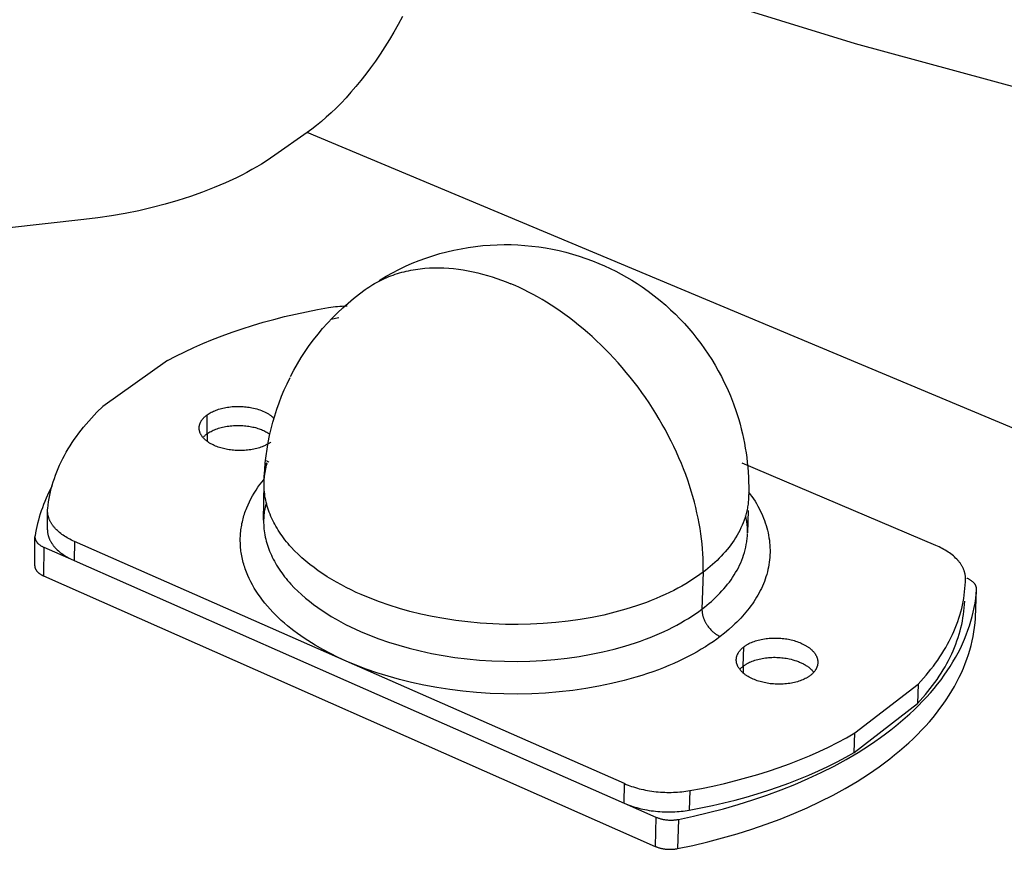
# Model space of a CAD drawing. Header units: millimetres. Extents: x -2637 to -1637, y 678 to 1678.
# Tile 3 of 256: x -2344 to -2311, y 960 to 987. Entities that reach past the tile are written whole.
import ezdxf

# ---------------------------------------------------------------- set-up
doc = ezdxf.new("R2010")
doc.units = ezdxf.units.MM
doc.layers.add('Make2D$B.SHOW mini', color=7, linetype='Continuous', true_color=0x000000)

msp = doc.modelspace()

# ---------------------------------------------------------------- linework, layer by layer
at = {"layer": 'Make2D$B.SHOW mini', "color": 18, "lineweight": -3, "true_color": 0x000000}
for points in [[(-2300.742, 981.894), (-2316.22, 986.104), (-2331.128, 990.71), (-2338.373, 993.156), (-2345.482, 995.695), (-2352.455, 998.326), (-2359.295, 1001.045)], [(-2331.154, 987.007), (-2331.294, 986.748), (-2331.438, 986.495), (-2331.586, 986.247), (-2331.737, 986.004), (-2331.89, 985.769), (-2332.046, 985.54), (-2332.205, 985.318), (-2332.364, 985.103), (-2332.526, 984.897), (-2332.688, 984.698), (-2332.851, 984.508), (-2333.014, 984.325), (-2333.178, 984.152), (-2333.341, 983.987), (-2333.503, 983.831), (-2333.665, 983.684), (-2333.826, 983.545), (-2333.985, 983.415), (-2334.142, 983.294), (-2334.298, 983.181)], [(-2334.298, 983.181), (-2335.362, 982.434)], [(-2295.42, 966.897), (-2334.298, 983.181)], [(-2335.362, 982.434), (-2335.504, 982.336), (-2335.651, 982.239), (-2335.803, 982.144), (-2335.959, 982.05), (-2336.119, 981.958), (-2336.284, 981.868), (-2336.452, 981.779), (-2336.625, 981.692), (-2336.983, 981.524), (-2337.355, 981.365), (-2337.742, 981.214), (-2338.141, 981.072), (-2338.553, 980.94), (-2338.975, 980.818), (-2339.406, 980.706), (-2339.845, 980.605), (-2340.291, 980.515), (-2340.741, 980.437), (-2341.196, 980.369), (-2341.653, 980.312)], [(-2341.653, 980.312), (-2372.852, 976.82)], [(-2331.924, 978.308), (-2331.696, 978.443), (-2331.485, 978.56), (-2331.27, 978.67), (-2331.052, 978.773), (-2330.832, 978.87), (-2330.608, 978.96), (-2330.383, 979.042), (-2330.155, 979.118), (-2329.924, 979.188), (-2329.692, 979.25), (-2329.458, 979.305), (-2329.221, 979.352), (-2328.984, 979.393), (-2328.745, 979.427), (-2328.504, 979.453), (-2328.263, 979.472), (-2328.034, 979.483), (-2327.804, 979.488), (-2327.575, 979.486), (-2327.346, 979.477), (-2327.118, 979.462), (-2326.89, 979.44), (-2326.663, 979.412), (-2326.437, 979.377), (-2326.212, 979.336), (-2325.988, 979.288), (-2325.766, 979.234), (-2325.545, 979.173), (-2325.325, 979.106), (-2325.108, 979.033), (-2324.892, 978.953), (-2324.678, 978.867), (-2324.492, 978.786), (-2324.307, 978.701), (-2324.125, 978.61), (-2323.946, 978.515), (-2323.768, 978.416), (-2323.594, 978.312), (-2323.421, 978.204), (-2323.252, 978.091), (-2323.05, 977.948), (-2322.853, 977.8), (-2322.661, 977.645), (-2322.473, 977.485), (-2322.314, 977.341), (-2322.159, 977.193), (-2322.008, 977.041), (-2321.862, 976.885), (-2321.719, 976.726), (-2321.581, 976.563), (-2321.448, 976.396), (-2321.318, 976.226), (-2321.194, 976.052), (-2321.074, 975.875), (-2320.958, 975.695), (-2320.848, 975.512), (-2320.742, 975.326), (-2320.641, 975.137), (-2320.545, 974.945), (-2320.454, 974.75), (-2320.345, 974.497), (-2320.245, 974.241), (-2320.154, 973.982), (-2320.071, 973.72), (-2320.027, 973.565), (-2319.986, 973.409), (-2319.948, 973.253), (-2319.913, 973.096), (-2319.881, 972.938), (-2319.853, 972.78), (-2319.827, 972.621), (-2319.805, 972.462), (-2319.786, 972.303), (-2319.77, 972.143), (-2319.758, 971.983), (-2319.748, 971.822), (-2319.742, 971.662), (-2319.739, 971.501), (-2319.739, 971.34), (-2319.742, 971.179)], [(-2332.382, 978.004), (-2332.322, 978.046), (-2332.26, 978.087), (-2332.198, 978.127), (-2332.135, 978.166), (-2332.071, 978.203), (-2332.007, 978.239), (-2331.941, 978.274), (-2331.875, 978.308), (-2331.808, 978.34), (-2331.74, 978.372), (-2331.671, 978.401), (-2331.602, 978.43), (-2331.532, 978.457), (-2331.462, 978.483), (-2331.391, 978.507), (-2331.319, 978.531), (-2331.246, 978.553), (-2331.173, 978.573), (-2331.1, 978.592), (-2331.026, 978.61), (-2330.951, 978.627), (-2330.876, 978.642), (-2330.8, 978.656), (-2330.724, 978.669), (-2330.648, 978.68), (-2330.571, 978.69), (-2330.416, 978.706), (-2330.26, 978.717), (-2330.103, 978.723), (-2329.945, 978.724), (-2329.787, 978.72), (-2329.627, 978.71), (-2329.467, 978.696), (-2329.308, 978.678), (-2329.148, 978.654), (-2328.988, 978.627), (-2328.828, 978.594), (-2328.669, 978.558), (-2328.511, 978.517), (-2328.353, 978.473), (-2328.196, 978.425), (-2328.04, 978.373), (-2327.885, 978.317), (-2327.732, 978.258), (-2327.58, 978.196)], [(-2321.246, 968.684), (-2321.243, 968.834), (-2321.244, 968.986), (-2321.247, 969.141), (-2321.255, 969.299), (-2321.265, 969.459), (-2321.28, 969.621), (-2321.298, 969.786), (-2321.319, 969.954), (-2321.345, 970.123), (-2321.374, 970.294), (-2321.407, 970.467), (-2321.445, 970.642), (-2321.486, 970.819), (-2321.531, 970.997), (-2321.58, 971.177), (-2321.634, 971.357), (-2321.691, 971.539), (-2321.752, 971.721), (-2321.818, 971.905), (-2321.888, 972.088), (-2321.961, 972.273), (-2322.039, 972.457), (-2322.121, 972.641), (-2322.207, 972.825), (-2322.296, 973.009), (-2322.39, 973.192), (-2322.487, 973.374), (-2322.588, 973.556), (-2322.692, 973.736), (-2322.801, 973.915), (-2322.912, 974.092), (-2323.027, 974.267), (-2323.145, 974.441), (-2323.266, 974.613), (-2323.389, 974.782), (-2323.516, 974.949), (-2323.646, 975.113), (-2323.777, 975.275), (-2323.912, 975.434), (-2324.048, 975.589), (-2324.187, 975.742), (-2324.327, 975.891), (-2324.469, 976.037), (-2324.613, 976.179), (-2324.758, 976.318), (-2324.904, 976.453), (-2325.052, 976.584), (-2325.2, 976.711), (-2325.349, 976.835), (-2325.499, 976.954), (-2325.649, 977.07), (-2325.8, 977.181), (-2325.95, 977.288), (-2326.101, 977.391), (-2326.252, 977.49), (-2326.402, 977.585), (-2326.552, 977.676), (-2326.701, 977.762), (-2326.85, 977.845), (-2326.998, 977.923), (-2327.145, 977.997), (-2327.291, 978.067), (-2327.436, 978.133), (-2327.58, 978.196)], [(-2334.844, 975.135), (-2334.732, 975.347), (-2334.614, 975.556), (-2334.49, 975.76), (-2334.361, 975.96), (-2334.225, 976.156), (-2334.084, 976.348), (-2333.937, 976.535), (-2333.785, 976.718), (-2333.627, 976.897), (-2333.464, 977.07), (-2333.296, 977.239), (-2333.123, 977.402), (-2332.945, 977.56), (-2332.762, 977.714), (-2332.574, 977.861), (-2332.382, 978.004)], [(-2338.903, 975.661), (-2338.622, 975.809), (-2338.332, 975.953), (-2338.034, 976.093), (-2337.729, 976.227), (-2337.415, 976.357), (-2337.095, 976.482), (-2336.767, 976.601), (-2336.434, 976.715), (-2336.094, 976.823), (-2335.749, 976.925), (-2335.398, 977.022), (-2335.043, 977.112), (-2334.684, 977.197), (-2334.321, 977.275), (-2333.955, 977.347), (-2333.586, 977.413)], [(-2333.586, 977.413), (-2333.514, 977.425), (-2333.441, 977.435), (-2333.366, 977.444), (-2333.291, 977.451), (-2333.214, 977.457), (-2333.137, 977.462), (-2333.059, 977.465), (-2332.98, 977.467)], [(-2333.248, 977.067), (-2333.518, 977.014)], [(-2338.903, 975.661), (-2341.03, 974.147)], [(-2335.713, 971.611), (-2335.707, 971.839), (-2335.694, 972.066), (-2335.675, 972.292), (-2335.649, 972.518), (-2335.617, 972.742), (-2335.579, 972.966), (-2335.535, 973.188), (-2335.484, 973.408), (-2335.427, 973.627), (-2335.364, 973.844), (-2335.295, 974.06), (-2335.22, 974.273), (-2335.139, 974.485), (-2335.052, 974.694), (-2334.958, 974.901), (-2334.859, 975.105)], [(-2342.848, 970.783), (-2342.835, 970.894), (-2342.819, 971.005), (-2342.801, 971.116), (-2342.779, 971.227), (-2342.755, 971.338), (-2342.728, 971.448), (-2342.697, 971.559), (-2342.664, 971.669), (-2342.628, 971.779), (-2342.589, 971.888), (-2342.547, 971.997), (-2342.502, 972.106), (-2342.454, 972.214), (-2342.404, 972.322), (-2342.35, 972.429), (-2342.294, 972.536), (-2342.235, 972.643), (-2342.173, 972.748), (-2342.108, 972.853), (-2342.041, 972.958), (-2341.971, 973.061), (-2341.898, 973.164), (-2341.822, 973.267), (-2341.744, 973.368), (-2341.664, 973.469), (-2341.58, 973.568), (-2341.495, 973.667), (-2341.406, 973.765), (-2341.316, 973.862), (-2341.223, 973.958), (-2341.03, 974.147)], [(-2337.586, 973.877), (-2337.571, 973.888), (-2337.556, 973.898), (-2337.524, 973.918), (-2337.491, 973.938), (-2337.455, 973.957), (-2337.419, 973.976), (-2337.38, 973.994), (-2337.34, 974.011), (-2337.299, 974.027), (-2337.256, 974.043), (-2337.212, 974.058), (-2337.166, 974.071), (-2337.12, 974.084), (-2337.072, 974.096), (-2337.023, 974.107), (-2336.973, 974.116), (-2336.923, 974.125), (-2336.872, 974.132), (-2336.821, 974.139), (-2336.769, 974.144), (-2336.717, 974.148), (-2336.664, 974.15), (-2336.612, 974.152), (-2336.56, 974.152), (-2336.508, 974.151), (-2336.457, 974.15), (-2336.406, 974.147), (-2336.356, 974.143), (-2336.306, 974.138), (-2336.257, 974.132), (-2336.209, 974.125), (-2336.162, 974.117), (-2336.116, 974.108), (-2336.063, 974.096), (-2336.01, 974.084), (-2335.957, 974.069), (-2335.904, 974.053), (-2335.853, 974.036), (-2335.802, 974.017), (-2335.753, 973.997), (-2335.705, 973.976), (-2335.681, 973.964), (-2335.658, 973.953), (-2335.636, 973.941), (-2335.613, 973.928), (-2335.592, 973.916), (-2335.57, 973.903), (-2335.55, 973.89), (-2335.53, 973.877), (-2335.51, 973.863), (-2335.491, 973.849), (-2335.472, 973.835), (-2335.454, 973.82), (-2335.437, 973.806), (-2335.421, 973.791), (-2335.405, 973.776), (-2335.389, 973.76)], [(-2337.854, 973.444), (-2337.853, 973.451), (-2337.853, 973.459), (-2337.853, 973.466), (-2337.852, 973.473), (-2337.851, 973.48), (-2337.851, 973.488), (-2337.85, 973.495), (-2337.849, 973.502), (-2337.847, 973.509), (-2337.846, 973.517), (-2337.845, 973.524), (-2337.843, 973.531), (-2337.841, 973.538), (-2337.839, 973.545), (-2337.835, 973.56), (-2337.831, 973.574), (-2337.826, 973.589), (-2337.82, 973.603), (-2337.814, 973.617), (-2337.807, 973.631), (-2337.799, 973.646), (-2337.792, 973.66), (-2337.783, 973.674), (-2337.774, 973.687), (-2337.765, 973.701), (-2337.755, 973.715), (-2337.745, 973.728), (-2337.734, 973.742), (-2337.723, 973.755), (-2337.711, 973.768), (-2337.699, 973.781), (-2337.686, 973.793), (-2337.673, 973.806), (-2337.659, 973.818), (-2337.645, 973.83), (-2337.631, 973.842), (-2337.616, 973.854), (-2337.601, 973.866), (-2337.586, 973.877)], [(-2337.593, 973.249), (-2337.586, 973.877)], [(-2335.493, 972.972), (-2335.507, 972.962), (-2335.522, 972.951), (-2335.538, 972.941), (-2335.554, 972.931), (-2335.587, 972.911), (-2335.622, 972.892), (-2335.659, 972.873), (-2335.697, 972.855), (-2335.737, 972.838), (-2335.778, 972.821), (-2335.821, 972.805), (-2335.865, 972.791), (-2335.911, 972.777), (-2335.958, 972.764), (-2336.005, 972.752), (-2336.054, 972.741), (-2336.104, 972.731), (-2336.154, 972.723), (-2336.205, 972.715), (-2336.257, 972.709), (-2336.309, 972.704), (-2336.361, 972.7), (-2336.413, 972.697), (-2336.466, 972.695), (-2336.518, 972.695), (-2336.57, 972.696), (-2336.621, 972.697), (-2336.672, 972.7), (-2336.723, 972.704), (-2336.772, 972.709), (-2336.821, 972.715), (-2336.869, 972.722), (-2336.917, 972.73), (-2336.963, 972.739), (-2337.008, 972.748), (-2337.053, 972.759), (-2337.099, 972.771), (-2337.143, 972.784), (-2337.188, 972.797), (-2337.231, 972.812), (-2337.274, 972.828), (-2337.316, 972.845), (-2337.358, 972.863), (-2337.398, 972.882), (-2337.437, 972.902), (-2337.475, 972.923), (-2337.511, 972.944), (-2337.529, 972.956), (-2337.546, 972.967), (-2337.563, 972.979), (-2337.579, 972.99), (-2337.595, 973.002), (-2337.611, 973.014), (-2337.626, 973.027), (-2337.64, 973.039), (-2337.655, 973.052), (-2337.669, 973.064), (-2337.682, 973.077), (-2337.695, 973.09), (-2337.707, 973.103), (-2337.719, 973.116), (-2337.73, 973.13), (-2337.741, 973.143), (-2337.752, 973.157), (-2337.761, 973.17), (-2337.771, 973.184), (-2337.78, 973.197), (-2337.788, 973.211), (-2337.796, 973.225), (-2337.803, 973.239), (-2337.81, 973.253), (-2337.816, 973.266), (-2337.822, 973.28), (-2337.827, 973.294), (-2337.832, 973.308), (-2337.836, 973.322), (-2337.84, 973.336), (-2337.844, 973.349), (-2337.846, 973.363), (-2337.849, 973.377), (-2337.851, 973.39), (-2337.852, 973.404), (-2337.853, 973.417), (-2337.853, 973.431), (-2337.854, 973.444)], [(-2337.593, 973.249), (-2337.579, 973.26), (-2337.563, 973.27), (-2337.532, 973.29), (-2337.498, 973.31), (-2337.463, 973.329), (-2337.427, 973.348), (-2337.388, 973.366), (-2337.348, 973.383), (-2337.307, 973.4), (-2337.264, 973.415), (-2337.22, 973.43), (-2337.174, 973.444), (-2337.128, 973.457), (-2337.08, 973.468), (-2337.031, 973.479), (-2336.982, 973.489), (-2336.931, 973.497), (-2336.88, 973.505), (-2336.829, 973.511), (-2336.777, 973.516), (-2336.725, 973.52), (-2336.673, 973.523), (-2336.621, 973.524), (-2336.569, 973.525), (-2336.517, 973.524), (-2336.465, 973.522), (-2336.415, 973.519), (-2336.364, 973.515), (-2336.315, 973.51), (-2336.266, 973.504), (-2336.218, 973.497), (-2336.171, 973.489), (-2336.125, 973.48), (-2336.084, 973.472), (-2336.042, 973.462), (-2336.001, 973.451), (-2335.961, 973.44), (-2335.92, 973.428), (-2335.88, 973.415), (-2335.841, 973.401), (-2335.802, 973.386), (-2335.764, 973.37), (-2335.726, 973.354), (-2335.69, 973.336), (-2335.654, 973.318), (-2335.62, 973.299), (-2335.586, 973.279), (-2335.554, 973.259), (-2335.524, 973.238)], [(-2337.713, 973.146), (-2337.7, 973.16), (-2337.686, 973.173), (-2337.672, 973.186), (-2337.657, 973.199), (-2337.642, 973.212), (-2337.626, 973.225), (-2337.61, 973.237), (-2337.593, 973.249)], [(-2337.593, 973.249), (-2337.596, 973.003)], [(-2335.64, 972.363), (-2335.618, 972.35), (-2335.595, 972.336), (-2335.574, 972.322), (-2335.553, 972.308)], [(-2335.705, 971.785), (-2335.699, 971.847), (-2335.691, 971.908), (-2335.682, 971.969), (-2335.672, 972.03), (-2335.66, 972.091), (-2335.646, 972.151), (-2335.631, 972.212), (-2335.615, 972.271)], [(-2335.608, 972.275), (-2335.643, 972.256), (-2335.68, 972.238)], [(-2335.655, 972.28), (-2335.636, 972.267)], [(-2313.57, 969.566), (-2319.953, 972.279)], [(-2333.004, 965.753), (-2333.268, 965.873), (-2333.528, 966.001), (-2333.782, 966.137), (-2334.03, 966.279), (-2334.152, 966.353), (-2334.271, 966.429), (-2334.389, 966.506), (-2334.504, 966.586), (-2334.618, 966.667), (-2334.729, 966.749), (-2334.837, 966.833), (-2334.943, 966.919), (-2335.046, 967.007), (-2335.147, 967.096), (-2335.244, 967.186), (-2335.339, 967.278), (-2335.43, 967.371), (-2335.518, 967.466), (-2335.603, 967.562), (-2335.685, 967.659), (-2335.763, 967.758), (-2335.837, 967.857), (-2335.908, 967.958), (-2335.975, 968.059), (-2336.038, 968.162), (-2336.098, 968.265), (-2336.153, 968.369), (-2336.205, 968.474), (-2336.252, 968.58), (-2336.274, 968.633), (-2336.296, 968.686), (-2336.316, 968.739), (-2336.335, 968.792), (-2336.353, 968.846), (-2336.37, 968.899), (-2336.386, 968.953), (-2336.401, 969.007), (-2336.415, 969.06), (-2336.427, 969.114), (-2336.439, 969.168), (-2336.45, 969.222), (-2336.459, 969.276), (-2336.468, 969.33), (-2336.476, 969.384), (-2336.482, 969.437), (-2336.487, 969.491), (-2336.492, 969.545), (-2336.495, 969.599), (-2336.497, 969.653), (-2336.498, 969.707), (-2336.498, 969.76), (-2336.498, 969.814), (-2336.496, 969.867), (-2336.493, 969.921), (-2336.488, 969.974), (-2336.483, 970.027), (-2336.477, 970.08), (-2336.47, 970.133), (-2336.462, 970.186), (-2336.453, 970.239), (-2336.443, 970.291), (-2336.431, 970.344), (-2336.419, 970.396), (-2336.406, 970.448), (-2336.392, 970.5), (-2336.377, 970.551), (-2336.361, 970.603), (-2336.344, 970.654), (-2336.326, 970.705), (-2336.307, 970.755), (-2336.287, 970.806), (-2336.244, 970.906), (-2336.198, 971.005), (-2336.149, 971.103), (-2336.096, 971.2), (-2336.039, 971.296), (-2335.98, 971.391), (-2335.917, 971.484), (-2335.851, 971.576), (-2335.782, 971.666), (-2335.71, 971.756)], [(-2342.703, 971.533), (-2342.756, 971.43), (-2342.806, 971.327), (-2342.854, 971.224), (-2342.9, 971.122), (-2342.943, 971.018), (-2342.984, 970.915), (-2343.022, 970.812), (-2343.058, 970.709), (-2343.092, 970.605), (-2343.124, 970.502), (-2343.153, 970.399), (-2343.18, 970.296), (-2343.204, 970.193), (-2343.227, 970.09), (-2343.247, 969.987), (-2343.265, 969.884)], [(-2335.731, 970.405), (-2335.713, 971.611)], [(-2321.246, 968.684), (-2321.352, 968.606), (-2321.462, 968.528), (-2321.577, 968.452), (-2321.695, 968.376), (-2321.818, 968.301), (-2321.946, 968.228), (-2322.077, 968.155), (-2322.213, 968.084), (-2322.352, 968.014), (-2322.496, 967.946), (-2322.644, 967.879), (-2322.796, 967.814), (-2322.952, 967.75), (-2323.112, 967.689), (-2323.276, 967.629), (-2323.443, 967.572), (-2323.789, 967.463), (-2324.148, 967.363), (-2324.519, 967.274), (-2324.901, 967.194), (-2325.293, 967.126), (-2325.694, 967.069), (-2326.101, 967.024), (-2326.513, 966.99), (-2326.928, 966.969), (-2327.345, 966.96), (-2327.762, 966.964), (-2328.178, 966.979), (-2328.589, 967.006), (-2328.996, 967.045), (-2329.396, 967.095), (-2329.789, 967.155), (-2330.172, 967.226), (-2330.544, 967.306), (-2330.905, 967.394), (-2331.254, 967.491), (-2331.59, 967.596), (-2331.912, 967.707), (-2332.219, 967.824), (-2332.512, 967.946), (-2332.679, 968.021), (-2332.844, 968.099), (-2333.007, 968.181), (-2333.168, 968.265), (-2333.326, 968.353), (-2333.482, 968.443), (-2333.634, 968.537), (-2333.783, 968.634), (-2333.928, 968.734), (-2334.069, 968.836), (-2334.206, 968.942), (-2334.339, 969.05), (-2334.467, 969.162), (-2334.589, 969.275), (-2334.707, 969.391), (-2334.819, 969.51), (-2334.873, 969.57), (-2334.925, 969.631), (-2334.976, 969.692), (-2335.026, 969.754), (-2335.073, 969.816), (-2335.12, 969.879), (-2335.164, 969.942), (-2335.207, 970.005), (-2335.249, 970.069), (-2335.288, 970.134), (-2335.327, 970.198), (-2335.363, 970.264), (-2335.398, 970.329), (-2335.43, 970.395), (-2335.462, 970.461), (-2335.491, 970.527), (-2335.519, 970.594), (-2335.544, 970.66), (-2335.568, 970.727), (-2335.591, 970.794), (-2335.611, 970.862), (-2335.629, 970.929), (-2335.646, 970.997), (-2335.661, 971.064), (-2335.674, 971.132), (-2335.685, 971.2), (-2335.694, 971.267), (-2335.702, 971.335), (-2335.708, 971.403), (-2335.711, 971.47), (-2335.713, 971.538), (-2335.713, 971.605)], [(-2335.72, 971.123), (-2335.681, 971.171)], [(-2319.742, 971.192), (-2319.743, 971.148), (-2319.746, 971.103), (-2319.749, 971.058), (-2319.753, 971.014), (-2319.758, 970.969), (-2319.763, 970.925), (-2319.769, 970.88), (-2319.777, 970.836), (-2319.785, 970.792), (-2319.793, 970.748), (-2319.813, 970.66), (-2319.836, 970.573), (-2319.862, 970.487), (-2319.89, 970.401), (-2319.922, 970.316), (-2319.957, 970.231), (-2319.995, 970.147), (-2320.035, 970.064), (-2320.078, 969.982), (-2320.124, 969.901), (-2320.172, 969.821), (-2320.223, 969.742), (-2320.276, 969.663), (-2320.332, 969.586), (-2320.39, 969.51), (-2320.451, 969.434), (-2320.513, 969.36), (-2320.578, 969.287), (-2320.645, 969.215), (-2320.714, 969.145), (-2320.785, 969.075), (-2320.857, 969.007), (-2320.932, 968.94), (-2321.008, 968.874), (-2321.086, 968.809), (-2321.165, 968.746), (-2321.246, 968.684)], [(-2319.742, 971.328), (-2319.687, 971.252), (-2319.634, 971.177), (-2319.582, 971.1), (-2319.533, 971.023), (-2319.487, 970.946), (-2319.442, 970.868), (-2319.4, 970.789), (-2319.359, 970.711), (-2319.322, 970.631), (-2319.286, 970.552), (-2319.253, 970.472), (-2319.222, 970.391), (-2319.193, 970.311), (-2319.167, 970.23), (-2319.143, 970.149), (-2319.122, 970.068), (-2319.103, 969.986), (-2319.086, 969.905), (-2319.072, 969.823), (-2319.06, 969.742), (-2319.051, 969.66), (-2319.044, 969.579), (-2319.04, 969.497), (-2319.038, 969.416), (-2319.038, 969.335), (-2319.041, 969.253), (-2319.046, 969.173), (-2319.053, 969.092), (-2319.063, 969.011), (-2319.076, 968.931), (-2319.09, 968.852), (-2319.107, 968.772), (-2319.126, 968.693), (-2319.148, 968.614), (-2319.171, 968.536), (-2319.197, 968.458), (-2319.225, 968.381), (-2319.256, 968.305), (-2319.288, 968.228), (-2319.322, 968.153), (-2319.359, 968.078), (-2319.398, 968.004), (-2319.438, 967.93), (-2319.481, 967.857), (-2319.525, 967.784), (-2319.571, 967.713), (-2319.62, 967.642), (-2319.67, 967.572), (-2319.721, 967.503), (-2319.775, 967.434), (-2319.83, 967.366), (-2319.886, 967.299), (-2319.945, 967.233), (-2320.005, 967.168), (-2320.066, 967.104), (-2320.129, 967.04), (-2320.193, 966.978), (-2320.259, 966.916), (-2320.394, 966.795), (-2320.533, 966.678), (-2320.678, 966.565)], [(-2342.851, 970.717), (-2342.851, 970.733), (-2342.85, 970.75), (-2342.849, 970.767), (-2342.848, 970.783)], [(-2335.641, 970.977), (-2335.662, 970.905), (-2335.679, 970.834), (-2335.694, 970.762), (-2335.701, 970.726), (-2335.707, 970.691), (-2335.712, 970.655), (-2335.716, 970.619), (-2335.72, 970.583), (-2335.724, 970.548), (-2335.728, 970.476), (-2335.731, 970.405)], [(-2319.756, 970.721), (-2319.779, 969.982)], [(-2342.856, 970.085), (-2342.851, 970.717)], [(-2341.969, 969.7), (-2342.018, 969.722), (-2342.067, 969.745), (-2342.115, 969.77), (-2342.161, 969.795), (-2342.207, 969.82), (-2342.252, 969.847), (-2342.295, 969.874), (-2342.337, 969.903), (-2342.378, 969.932), (-2342.417, 969.961), (-2342.455, 969.992), (-2342.491, 970.023), (-2342.526, 970.055), (-2342.56, 970.087), (-2342.591, 970.12), (-2342.606, 970.136), (-2342.621, 970.153), (-2342.635, 970.17), (-2342.649, 970.187), (-2342.663, 970.204), (-2342.676, 970.221), (-2342.688, 970.238), (-2342.7, 970.255), (-2342.712, 970.273), (-2342.723, 970.29), (-2342.734, 970.308), (-2342.744, 970.325), (-2342.754, 970.343), (-2342.763, 970.361), (-2342.772, 970.378), (-2342.78, 970.396), (-2342.788, 970.414), (-2342.796, 970.432), (-2342.803, 970.45), (-2342.809, 970.468), (-2342.815, 970.485), (-2342.821, 970.503), (-2342.826, 970.521), (-2342.83, 970.539), (-2342.834, 970.557), (-2342.838, 970.575), (-2342.841, 970.593), (-2342.844, 970.611), (-2342.846, 970.628), (-2342.848, 970.646), (-2342.85, 970.664), (-2342.851, 970.682), (-2342.851, 970.699), (-2342.851, 970.717)], [(-2319.779, 969.972), (-2319.778, 970.007), (-2319.778, 970.043), (-2319.779, 970.078), (-2319.78, 970.113), (-2319.782, 970.149), (-2319.784, 970.185), (-2319.787, 970.22), (-2319.791, 970.256), (-2319.795, 970.292), (-2319.8, 970.327), (-2319.806, 970.363), (-2319.812, 970.399), (-2319.827, 970.471), (-2319.844, 970.543)], [(-2342.856, 970.085), (-2342.856, 970.067), (-2342.855, 970.05), (-2342.854, 970.032), (-2342.853, 970.014), (-2342.851, 969.997), (-2342.849, 969.979), (-2342.846, 969.961), (-2342.843, 969.943), (-2342.839, 969.925), (-2342.835, 969.907), (-2342.83, 969.889), (-2342.825, 969.871), (-2342.82, 969.853), (-2342.814, 969.835), (-2342.807, 969.818), (-2342.8, 969.8), (-2342.793, 969.782), (-2342.785, 969.764), (-2342.776, 969.746), (-2342.768, 969.728), (-2342.758, 969.711), (-2342.749, 969.693), (-2342.738, 969.675), (-2342.728, 969.658), (-2342.716, 969.64), (-2342.705, 969.623), (-2342.693, 969.606), (-2342.68, 969.588), (-2342.667, 969.571), (-2342.654, 969.554), (-2342.64, 969.537), (-2342.626, 969.52), (-2342.611, 969.504), (-2342.596, 969.487), (-2342.564, 969.454), (-2342.531, 969.422), (-2342.496, 969.39), (-2342.46, 969.359), (-2342.422, 969.329), (-2342.382, 969.299), (-2342.342, 969.27), (-2342.3, 969.242), (-2342.256, 969.214), (-2342.212, 969.188), (-2342.166, 969.162), (-2342.12, 969.137), (-2342.072, 969.113), (-2342.023, 969.089), (-2341.974, 969.067)], [(-2335.731, 970.386), (-2335.73, 970.318), (-2335.728, 970.251), (-2335.724, 970.183), (-2335.718, 970.116), (-2335.71, 970.048), (-2335.701, 969.98), (-2335.689, 969.913), (-2335.676, 969.845), (-2335.661, 969.778), (-2335.644, 969.71), (-2335.625, 969.643), (-2335.605, 969.576), (-2335.582, 969.509), (-2335.558, 969.442), (-2335.532, 969.375), (-2335.504, 969.309), (-2335.475, 969.242), (-2335.444, 969.176), (-2335.411, 969.111), (-2335.376, 969.045), (-2335.339, 968.98), (-2335.301, 968.916), (-2335.262, 968.851), (-2335.22, 968.788), (-2335.177, 968.724), (-2335.132, 968.661), (-2335.086, 968.599), (-2335.038, 968.536), (-2334.989, 968.475), (-2334.938, 968.414), (-2334.886, 968.353), (-2334.832, 968.293), (-2334.72, 968.175), (-2334.603, 968.059), (-2334.481, 967.945), (-2334.353, 967.834), (-2334.221, 967.726), (-2334.084, 967.621), (-2333.944, 967.518), (-2333.799, 967.418), (-2333.651, 967.322), (-2333.499, 967.228), (-2333.344, 967.137), (-2333.187, 967.05), (-2333.026, 966.966), (-2332.864, 966.885), (-2332.7, 966.807), (-2332.533, 966.732), (-2332.241, 966.609), (-2331.934, 966.492), (-2331.612, 966.38), (-2331.277, 966.276), (-2330.929, 966.178), (-2330.568, 966.089), (-2330.196, 966.009), (-2329.814, 965.939), (-2329.422, 965.878), (-2329.022, 965.828), (-2328.616, 965.789), (-2328.204, 965.762), (-2327.79, 965.747), (-2327.373, 965.743), (-2326.957, 965.752), (-2326.542, 965.773), (-2326.13, 965.807), (-2325.724, 965.852), (-2325.324, 965.909), (-2324.932, 965.978), (-2324.551, 966.057), (-2324.18, 966.147), (-2323.821, 966.247), (-2323.647, 966.301), (-2323.476, 966.356), (-2323.309, 966.414), (-2323.146, 966.474), (-2322.986, 966.535), (-2322.83, 966.599), (-2322.678, 966.664), (-2322.53, 966.731), (-2322.387, 966.8), (-2322.247, 966.87), (-2322.111, 966.941), (-2321.98, 967.014), (-2321.853, 967.088), (-2321.73, 967.162), (-2321.612, 967.238), (-2321.497, 967.315), (-2321.387, 967.393), (-2321.281, 967.471)], [(-2343.274, 968.9), (-2343.268, 969.847)], [(-2343.268, 969.847), (-2343.268, 969.841), (-2343.268, 969.835), (-2343.267, 969.829), (-2343.267, 969.823), (-2343.266, 969.818), (-2343.265, 969.812), (-2343.264, 969.806), (-2343.263, 969.8), (-2343.262, 969.794), (-2343.261, 969.788), (-2343.259, 969.782), (-2343.258, 969.776), (-2343.256, 969.77), (-2343.254, 969.764), (-2343.252, 969.758), (-2343.249, 969.752), (-2343.247, 969.746), (-2343.244, 969.74), (-2343.241, 969.734), (-2343.238, 969.728), (-2343.235, 969.722), (-2343.232, 969.716), (-2343.229, 969.711), (-2343.225, 969.705), (-2343.221, 969.699), (-2343.218, 969.693), (-2343.214, 969.687), (-2343.209, 969.682), (-2343.205, 969.676), (-2343.201, 969.67), (-2343.196, 969.665), (-2343.191, 969.659), (-2343.186, 969.653), (-2343.181, 969.648), (-2343.171, 969.637), (-2343.16, 969.626), (-2343.148, 969.616), (-2343.136, 969.605), (-2343.123, 969.595), (-2343.11, 969.585), (-2343.097, 969.576), (-2343.083, 969.566), (-2343.068, 969.557), (-2343.054, 969.548), (-2343.039, 969.54), (-2343.023, 969.531), (-2343.007, 969.523), (-2342.991, 969.516), (-2342.975, 969.508)], [(-2343.265, 969.847), (-2343.265, 969.884)], [(-2321.281, 967.471), (-2321.202, 967.532), (-2321.123, 967.595), (-2321.047, 967.659), (-2320.972, 967.724), (-2320.898, 967.79), (-2320.826, 967.858), (-2320.756, 967.927), (-2320.688, 967.996), (-2320.622, 968.067), (-2320.558, 968.139), (-2320.496, 968.213), (-2320.436, 968.287), (-2320.378, 968.362), (-2320.323, 968.438), (-2320.27, 968.516), (-2320.219, 968.594), (-2320.171, 968.673), (-2320.125, 968.753), (-2320.082, 968.834), (-2320.041, 968.916), (-2320.004, 968.999), (-2319.969, 969.082), (-2319.937, 969.166), (-2319.907, 969.251), (-2319.881, 969.336), (-2319.857, 969.422), (-2319.837, 969.509), (-2319.819, 969.596), (-2319.805, 969.683), (-2319.799, 969.727), (-2319.793, 969.771), (-2319.789, 969.815), (-2319.785, 969.86), (-2319.782, 969.904), (-2319.78, 969.948)], [(-2342.975, 969.508), (-2342.981, 968.561)], [(-2342.975, 969.508), (-2342, 969.078)], [(-2341.969, 969.7), (-2341.974, 969.067)], [(-2333.004, 965.753), (-2341.969, 969.7)], [(-2312.595, 968.475), (-2312.595, 968.494), (-2312.596, 968.512), (-2312.597, 968.531), (-2312.598, 968.55), (-2312.6, 968.569), (-2312.603, 968.588), (-2312.606, 968.607), (-2312.609, 968.626), (-2312.613, 968.646), (-2312.618, 968.665), (-2312.623, 968.684), (-2312.629, 968.703), (-2312.635, 968.723), (-2312.641, 968.742), (-2312.649, 968.761), (-2312.656, 968.78), (-2312.665, 968.799), (-2312.673, 968.819), (-2312.683, 968.838), (-2312.692, 968.857), (-2312.703, 968.876), (-2312.714, 968.895), (-2312.725, 968.914), (-2312.737, 968.933), (-2312.749, 968.952), (-2312.762, 968.971), (-2312.776, 968.989), (-2312.79, 969.008), (-2312.804, 969.026), (-2312.819, 969.045), (-2312.834, 969.063), (-2312.85, 969.081), (-2312.867, 969.099), (-2312.884, 969.117), (-2312.919, 969.152), (-2312.956, 969.187), (-2312.995, 969.221), (-2313.035, 969.255), (-2313.077, 969.287), (-2313.121, 969.319), (-2313.166, 969.35), (-2313.212, 969.381), (-2313.26, 969.41), (-2313.309, 969.438), (-2313.36, 969.466), (-2313.411, 969.492), (-2313.463, 969.518), (-2313.516, 969.543), (-2313.57, 969.566)], [(-2343.274, 968.9), (-2343.274, 968.895), (-2343.274, 968.889), (-2343.274, 968.883), (-2343.273, 968.877), (-2343.272, 968.871), (-2343.272, 968.865), (-2343.271, 968.859), (-2343.27, 968.853), (-2343.268, 968.847), (-2343.267, 968.841), (-2343.266, 968.835), (-2343.264, 968.829), (-2343.262, 968.823), (-2343.26, 968.817), (-2343.258, 968.811), (-2343.256, 968.805), (-2343.253, 968.799), (-2343.25, 968.793), (-2343.248, 968.787), (-2343.245, 968.781), (-2343.242, 968.776), (-2343.238, 968.77), (-2343.235, 968.764), (-2343.231, 968.758), (-2343.228, 968.752), (-2343.224, 968.746), (-2343.22, 968.741), (-2343.216, 968.735), (-2343.211, 968.729), (-2343.207, 968.723), (-2343.202, 968.718), (-2343.198, 968.712), (-2343.193, 968.707), (-2343.188, 968.701), (-2343.177, 968.69), (-2343.166, 968.679), (-2343.155, 968.669), (-2343.142, 968.658), (-2343.13, 968.648), (-2343.117, 968.638), (-2343.103, 968.629), (-2343.089, 968.619), (-2343.075, 968.61), (-2343.06, 968.601), (-2343.045, 968.593), (-2343.03, 968.584), (-2343.014, 968.576), (-2342.998, 968.569), (-2342.981, 968.561)], [(-2341.974, 969.067), (-2333.015, 965.115)], [(-2342.981, 968.561), (-2322.824, 959.645)], [(-2321.246, 968.684), (-2321.281, 967.471)], [(-2312.598, 968.365), (-2312.595, 968.475)], [(-2312.229, 968.111), (-2312.228, 968.118), (-2312.228, 968.124), (-2312.228, 968.131), (-2312.228, 968.137), (-2312.229, 968.144), (-2312.229, 968.15), (-2312.23, 968.157), (-2312.231, 968.164), (-2312.232, 968.17), (-2312.233, 968.177), (-2312.234, 968.183), (-2312.236, 968.19), (-2312.238, 968.197), (-2312.24, 968.203), (-2312.242, 968.21), (-2312.244, 968.217), (-2312.247, 968.223), (-2312.25, 968.23), (-2312.252, 968.237), (-2312.256, 968.243), (-2312.259, 968.25), (-2312.262, 968.257), (-2312.266, 968.263), (-2312.27, 968.27), (-2312.274, 968.276), (-2312.278, 968.283), (-2312.283, 968.289), (-2312.287, 968.296), (-2312.292, 968.302), (-2312.297, 968.309), (-2312.302, 968.315), (-2312.307, 968.321), (-2312.313, 968.328), (-2312.319, 968.334), (-2312.324, 968.34), (-2312.33, 968.346), (-2312.343, 968.358), (-2312.356, 968.37), (-2312.37, 968.382), (-2312.384, 968.393), (-2312.399, 968.405), (-2312.415, 968.415), (-2312.431, 968.426), (-2312.447, 968.436), (-2312.464, 968.446), (-2312.481, 968.456), (-2312.499, 968.465), (-2312.517, 968.474), (-2312.535, 968.482), (-2312.554, 968.49)], [(-2314.157, 964.997), (-2314.067, 965.093), (-2313.98, 965.19), (-2313.894, 965.288), (-2313.812, 965.387), (-2313.732, 965.486), (-2313.654, 965.587), (-2313.579, 965.688), (-2313.507, 965.79), (-2313.437, 965.892), (-2313.37, 965.996), (-2313.306, 966.099), (-2313.244, 966.204), (-2313.185, 966.309), (-2313.129, 966.414), (-2313.076, 966.52), (-2313.025, 966.627), (-2312.977, 966.734), (-2312.932, 966.841), (-2312.89, 966.949), (-2312.851, 967.057), (-2312.814, 967.165), (-2312.78, 967.274), (-2312.749, 967.382), (-2312.721, 967.491), (-2312.696, 967.6), (-2312.674, 967.709), (-2312.654, 967.819), (-2312.637, 967.928), (-2312.623, 968.037), (-2312.612, 968.147), (-2312.604, 968.256), (-2312.598, 968.365)], [(-2322.056, 960.536), (-2321.559, 960.642), (-2321.064, 960.758), (-2320.574, 960.886), (-2320.089, 961.025), (-2319.61, 961.175), (-2319.138, 961.335), (-2318.675, 961.506), (-2318.222, 961.688), (-2317.779, 961.88), (-2317.348, 962.082), (-2316.929, 962.293), (-2316.524, 962.515), (-2316.134, 962.745), (-2315.945, 962.863), (-2315.759, 962.984), (-2315.578, 963.106), (-2315.401, 963.231), (-2315.228, 963.357), (-2315.059, 963.485), (-2314.895, 963.615), (-2314.736, 963.747), (-2314.581, 963.88), (-2314.43, 964.015), (-2314.285, 964.152), (-2314.144, 964.289), (-2314.008, 964.428), (-2313.877, 964.569), (-2313.751, 964.71), (-2313.63, 964.853), (-2313.513, 964.997), (-2313.402, 965.141), (-2313.296, 965.287), (-2313.195, 965.433), (-2313.099, 965.58), (-2313.008, 965.728), (-2312.922, 965.876), (-2312.841, 966.024), (-2312.765, 966.173), (-2312.695, 966.323), (-2312.629, 966.472), (-2312.568, 966.622), (-2312.513, 966.772), (-2312.462, 966.922), (-2312.416, 967.071), (-2312.375, 967.221), (-2312.339, 967.37), (-2312.308, 967.519), (-2312.281, 967.668), (-2312.259, 967.816), (-2312.242, 967.964), (-2312.229, 968.111)], [(-2312.265, 967.178), (-2312.229, 968.111)], [(-2314.18, 964.358), (-2314.09, 964.454), (-2314.003, 964.552), (-2313.918, 964.65), (-2313.835, 964.749), (-2313.755, 964.848), (-2313.678, 964.949), (-2313.603, 965.05), (-2313.531, 965.152), (-2313.461, 965.255), (-2313.394, 965.358), (-2313.33, 965.462), (-2313.268, 965.567), (-2313.209, 965.672), (-2313.153, 965.778), (-2313.1, 965.884), (-2313.049, 965.99), (-2313.001, 966.097), (-2312.956, 966.205), (-2312.914, 966.313), (-2312.875, 966.421), (-2312.838, 966.529), (-2312.804, 966.638), (-2312.773, 966.747), (-2312.745, 966.856), (-2312.72, 966.965), (-2312.698, 967.074), (-2312.678, 967.184), (-2312.661, 967.293), (-2312.647, 967.403), (-2312.636, 967.512), (-2312.628, 967.621), (-2312.622, 967.731)], [(-2322.084, 959.573), (-2321.587, 959.679), (-2321.093, 959.796), (-2320.603, 959.924), (-2320.118, 960.063), (-2319.64, 960.213), (-2319.169, 960.373), (-2318.706, 960.545), (-2318.253, 960.727), (-2317.811, 960.919), (-2317.38, 961.121), (-2316.962, 961.334), (-2316.557, 961.555), (-2316.167, 961.786), (-2315.978, 961.904), (-2315.793, 962.025), (-2315.612, 962.148), (-2315.435, 962.272), (-2315.262, 962.399), (-2315.094, 962.528), (-2314.93, 962.658), (-2314.77, 962.79), (-2314.615, 962.923), (-2314.465, 963.058), (-2314.32, 963.195), (-2314.179, 963.333), (-2314.043, 963.472), (-2313.912, 963.613), (-2313.786, 963.755), (-2313.665, 963.898), (-2313.549, 964.042), (-2313.438, 964.187), (-2313.332, 964.332), (-2313.231, 964.479), (-2313.135, 964.626), (-2313.044, 964.774), (-2312.958, 964.922), (-2312.877, 965.071), (-2312.802, 965.22), (-2312.731, 965.37), (-2312.665, 965.52), (-2312.605, 965.67), (-2312.549, 965.82), (-2312.498, 965.97), (-2312.453, 966.12), (-2312.412, 966.27), (-2312.375, 966.419), (-2312.344, 966.569), (-2312.317, 966.718), (-2312.295, 966.866), (-2312.278, 967.014), (-2312.265, 967.162)], [(-2321.281, 967.471), (-2321.282, 967.457), (-2321.282, 967.442), (-2321.281, 967.428), (-2321.28, 967.413), (-2321.279, 967.397), (-2321.278, 967.382), (-2321.276, 967.366), (-2321.274, 967.35), (-2321.272, 967.334), (-2321.269, 967.318), (-2321.266, 967.302), (-2321.262, 967.285), (-2321.259, 967.268), (-2321.254, 967.252), (-2321.25, 967.235), (-2321.245, 967.217), (-2321.239, 967.2), (-2321.233, 967.183), (-2321.227, 967.166), (-2321.22, 967.148), (-2321.213, 967.131), (-2321.206, 967.113), (-2321.198, 967.096), (-2321.19, 967.078), (-2321.182, 967.061), (-2321.173, 967.044), (-2321.164, 967.026), (-2321.154, 967.009), (-2321.144, 966.992), (-2321.134, 966.975), (-2321.123, 966.958), (-2321.112, 966.942), (-2321.101, 966.925), (-2321.09, 966.909), (-2321.066, 966.877), (-2321.041, 966.846), (-2321.015, 966.816), (-2320.989, 966.787), (-2320.975, 966.773), (-2320.962, 966.759), (-2320.948, 966.746), (-2320.934, 966.733), (-2320.92, 966.721), (-2320.906, 966.709), (-2320.891, 966.697), (-2320.877, 966.685), (-2320.863, 966.674), (-2320.848, 966.663), (-2320.834, 966.653), (-2320.82, 966.643), (-2320.805, 966.634), (-2320.791, 966.624), (-2320.777, 966.616), (-2320.762, 966.607), (-2320.748, 966.599), (-2320.734, 966.591), (-2320.72, 966.584), (-2320.706, 966.577), (-2320.692, 966.571), (-2320.678, 966.565)], [(-2312.265, 967.162), (-2312.265, 967.166), (-2312.265, 967.171), (-2312.265, 967.175), (-2312.265, 967.18), (-2312.265, 967.184), (-2312.265, 967.189), (-2312.265, 967.193), (-2312.265, 967.198)], [(-2320.678, 966.565), (-2320.794, 966.479), (-2320.914, 966.394), (-2321.039, 966.309), (-2321.169, 966.226), (-2321.304, 966.144), (-2321.443, 966.063), (-2321.586, 965.983), (-2321.735, 965.904), (-2321.888, 965.828), (-2322.045, 965.752), (-2322.207, 965.679), (-2322.373, 965.607), (-2322.544, 965.537), (-2322.719, 965.469), (-2322.898, 965.403), (-2323.081, 965.34), (-2323.268, 965.279), (-2323.459, 965.22), (-2323.851, 965.111), (-2324.258, 965.012), (-2324.676, 964.924), (-2325.105, 964.849), (-2325.543, 964.786), (-2325.989, 964.736), (-2326.44, 964.7), (-2326.894, 964.676), (-2327.351, 964.667), (-2327.807, 964.67), (-2328.262, 964.687), (-2328.712, 964.717), (-2329.158, 964.76), (-2329.596, 964.815), (-2330.025, 964.881), (-2330.444, 964.959), (-2330.852, 965.047), (-2331.247, 965.145), (-2331.629, 965.252), (-2331.996, 965.367), (-2332.348, 965.489), (-2332.684, 965.618), (-2333.004, 965.753)], [(-2319.899, 966.228), (-2319.884, 966.239), (-2319.869, 966.25), (-2319.854, 966.261), (-2319.837, 966.271), (-2319.821, 966.282), (-2319.804, 966.292), (-2319.786, 966.302), (-2319.768, 966.313), (-2319.731, 966.332), (-2319.692, 966.351), (-2319.652, 966.369), (-2319.609, 966.387), (-2319.565, 966.403), (-2319.52, 966.419), (-2319.473, 966.433), (-2319.425, 966.447), (-2319.376, 966.459), (-2319.326, 966.47), (-2319.275, 966.48), (-2319.222, 966.489), (-2319.17, 966.497), (-2319.116, 966.503), (-2319.063, 966.508), (-2319.008, 966.512), (-2318.954, 966.514), (-2318.9, 966.515), (-2318.846, 966.515), (-2318.792, 966.514), (-2318.738, 966.512), (-2318.685, 966.508), (-2318.633, 966.503), (-2318.581, 966.497), (-2318.531, 966.491), (-2318.481, 966.483), (-2318.432, 966.474), (-2318.384, 966.464), (-2318.337, 966.453), (-2318.29, 966.441), (-2318.243, 966.428), (-2318.196, 966.414), (-2318.15, 966.399), (-2318.104, 966.383), (-2318.06, 966.365), (-2318.016, 966.346), (-2317.973, 966.327), (-2317.931, 966.306), (-2317.89, 966.284), (-2317.851, 966.262), (-2317.832, 966.25), (-2317.813, 966.238), (-2317.795, 966.226), (-2317.777, 966.214), (-2317.759, 966.201), (-2317.742, 966.188), (-2317.726, 966.175), (-2317.709, 966.162), (-2317.694, 966.149), (-2317.678, 966.135), (-2317.664, 966.122), (-2317.649, 966.108), (-2317.636, 966.094), (-2317.622, 966.08), (-2317.61, 966.066), (-2317.597, 966.052), (-2317.586, 966.037), (-2317.574, 966.023), (-2317.564, 966.008), (-2317.553, 965.994), (-2317.544, 965.979), (-2317.535, 965.964), (-2317.526, 965.95), (-2317.518, 965.935), (-2317.511, 965.92), (-2317.504, 965.905), (-2317.498, 965.89), (-2317.492, 965.876), (-2317.486, 965.861), (-2317.482, 965.846), (-2317.477, 965.831), (-2317.474, 965.816), (-2317.471, 965.802), (-2317.468, 965.787), (-2317.466, 965.772), (-2317.464, 965.758), (-2317.463, 965.744), (-2317.462, 965.729), (-2317.462, 965.715), (-2317.462, 965.701)], [(-2320.15, 965.805), (-2320.15, 965.819), (-2320.148, 965.833), (-2320.147, 965.848), (-2320.145, 965.862), (-2320.142, 965.876), (-2320.139, 965.89), (-2320.136, 965.904), (-2320.132, 965.918), (-2320.127, 965.932), (-2320.122, 965.946), (-2320.117, 965.96), (-2320.111, 965.974), (-2320.104, 965.988), (-2320.098, 966.002), (-2320.09, 966.015), (-2320.082, 966.029), (-2320.074, 966.043), (-2320.065, 966.056), (-2320.056, 966.069), (-2320.047, 966.082), (-2320.037, 966.095), (-2320.026, 966.108), (-2320.015, 966.121), (-2320.004, 966.133), (-2319.992, 966.146), (-2319.98, 966.158), (-2319.967, 966.17), (-2319.955, 966.182), (-2319.941, 966.194), (-2319.928, 966.205), (-2319.914, 966.217), (-2319.899, 966.228)], [(-2319.919, 965.591), (-2319.899, 966.228)], [(-2319.919, 965.591), (-2319.904, 965.602), (-2319.889, 965.613), (-2319.873, 965.624), (-2319.857, 965.634), (-2319.84, 965.645), (-2319.823, 965.655), (-2319.806, 965.665), (-2319.788, 965.676), (-2319.751, 965.695), (-2319.712, 965.714), (-2319.671, 965.733), (-2319.629, 965.75), (-2319.585, 965.766), (-2319.54, 965.782), (-2319.493, 965.796), (-2319.445, 965.81), (-2319.396, 965.822), (-2319.346, 965.834), (-2319.294, 965.844), (-2319.242, 965.852), (-2319.19, 965.86), (-2319.136, 965.866), (-2319.083, 965.871), (-2319.029, 965.875), (-2318.974, 965.877), (-2318.92, 965.879), (-2318.866, 965.879), (-2318.812, 965.877), (-2318.759, 965.875), (-2318.706, 965.871), (-2318.653, 965.867), (-2318.602, 965.861), (-2318.551, 965.854), (-2318.501, 965.846), (-2318.452, 965.837), (-2318.404, 965.827), (-2318.343, 965.813), (-2318.281, 965.797), (-2318.22, 965.778), (-2318.16, 965.758), (-2318.13, 965.747), (-2318.101, 965.736), (-2318.071, 965.724), (-2318.043, 965.712), (-2318.014, 965.7), (-2317.987, 965.686), (-2317.959, 965.673), (-2317.932, 965.659), (-2317.906, 965.644), (-2317.88, 965.63), (-2317.855, 965.614), (-2317.831, 965.599), (-2317.807, 965.583), (-2317.784, 965.566), (-2317.761, 965.55), (-2317.74, 965.533), (-2317.719, 965.515), (-2317.699, 965.498), (-2317.68, 965.48), (-2317.661, 965.462), (-2317.644, 965.443), (-2317.627, 965.425), (-2317.611, 965.406), (-2317.596, 965.387)], [(-2323.831, 961.714), (-2333.004, 965.753)], [(-2317.71, 965.281), (-2317.725, 965.27), (-2317.74, 965.259), (-2317.756, 965.248), (-2317.772, 965.238), (-2317.788, 965.227), (-2317.805, 965.217), (-2317.823, 965.206), (-2317.841, 965.196), (-2317.878, 965.177), (-2317.917, 965.157), (-2317.957, 965.139), (-2318, 965.122), (-2318.043, 965.105), (-2318.089, 965.089), (-2318.136, 965.075), (-2318.184, 965.061), (-2318.233, 965.049), (-2318.283, 965.038), (-2318.334, 965.027), (-2318.387, 965.019), (-2318.439, 965.011), (-2318.493, 965.005), (-2318.547, 964.999), (-2318.601, 964.996), (-2318.655, 964.993), (-2318.709, 964.992), (-2318.764, 964.992), (-2318.818, 964.993), (-2318.871, 964.995), (-2318.924, 964.999), (-2318.977, 965.004), (-2319.029, 965.009), (-2319.08, 965.016), (-2319.13, 965.024), (-2319.179, 965.033), (-2319.227, 965.043), (-2319.274, 965.054), (-2319.321, 965.065), (-2319.368, 965.078), (-2319.415, 965.092), (-2319.461, 965.108), (-2319.507, 965.124), (-2319.552, 965.142), (-2319.596, 965.16), (-2319.639, 965.18), (-2319.681, 965.201), (-2319.721, 965.222), (-2319.761, 965.245), (-2319.78, 965.257), (-2319.798, 965.269), (-2319.817, 965.281), (-2319.835, 965.293), (-2319.852, 965.306), (-2319.869, 965.318), (-2319.886, 965.331), (-2319.902, 965.344), (-2319.918, 965.358), (-2319.933, 965.371), (-2319.948, 965.385), (-2319.962, 965.399), (-2319.976, 965.412), (-2319.99, 965.426), (-2320.002, 965.441), (-2320.015, 965.455), (-2320.026, 965.469), (-2320.038, 965.484), (-2320.048, 965.498), (-2320.058, 965.513), (-2320.068, 965.527), (-2320.077, 965.542), (-2320.086, 965.557), (-2320.094, 965.572), (-2320.101, 965.586), (-2320.108, 965.601), (-2320.114, 965.616), (-2320.12, 965.631), (-2320.126, 965.646), (-2320.13, 965.66), (-2320.135, 965.675), (-2320.138, 965.69), (-2320.142, 965.704), (-2320.144, 965.719), (-2320.146, 965.734), (-2320.148, 965.748), (-2320.149, 965.762), (-2320.15, 965.777), (-2320.15, 965.791), (-2320.15, 965.805)], [(-2320.021, 965.498), (-2320.01, 965.511), (-2319.998, 965.523), (-2319.986, 965.534), (-2319.973, 965.546), (-2319.96, 965.557), (-2319.946, 965.569), (-2319.933, 965.58), (-2319.919, 965.591)], [(-2319.919, 965.591), (-2319.926, 965.364)], [(-2317.462, 965.701), (-2317.463, 965.687), (-2317.464, 965.673), (-2317.466, 965.659), (-2317.468, 965.645), (-2317.47, 965.631), (-2317.473, 965.617), (-2317.477, 965.603), (-2317.481, 965.589), (-2317.485, 965.575), (-2317.49, 965.561), (-2317.495, 965.547), (-2317.501, 965.533), (-2317.508, 965.52), (-2317.514, 965.506), (-2317.522, 965.492), (-2317.529, 965.479), (-2317.538, 965.466), (-2317.546, 965.452), (-2317.555, 965.439), (-2317.565, 965.426), (-2317.575, 965.413), (-2317.585, 965.4), (-2317.596, 965.388), (-2317.607, 965.375), (-2317.619, 965.363), (-2317.631, 965.351), (-2317.643, 965.339), (-2317.656, 965.327), (-2317.669, 965.315), (-2317.682, 965.304), (-2317.696, 965.292), (-2317.71, 965.281)], [(-2333.015, 965.115), (-2323.848, 961.071)], [(-2316.237, 963.386), (-2314.157, 964.997)], [(-2314.157, 964.997), (-2314.18, 964.358)], [(-2316.259, 962.745), (-2314.18, 964.358)], [(-2321.682, 961.483), (-2321.299, 961.556), (-2320.918, 961.635), (-2320.542, 961.721), (-2320.17, 961.813), (-2319.803, 961.912), (-2319.442, 962.017), (-2319.087, 962.129), (-2318.738, 962.246), (-2318.397, 962.37), (-2318.062, 962.5), (-2317.736, 962.635), (-2317.418, 962.775), (-2317.109, 962.921), (-2316.809, 963.071), (-2316.518, 963.226), (-2316.237, 963.386)], [(-2316.259, 962.745), (-2316.237, 963.386)], [(-2321.701, 960.841), (-2321.317, 960.913), (-2320.937, 960.992), (-2320.561, 961.078), (-2320.19, 961.171), (-2319.823, 961.27), (-2319.462, 961.375), (-2319.107, 961.487), (-2318.759, 961.605), (-2318.417, 961.728), (-2318.083, 961.858), (-2317.757, 961.993), (-2317.44, 962.134), (-2317.13, 962.28), (-2316.83, 962.43), (-2316.54, 962.586), (-2316.259, 962.745)], [(-2323.848, 961.071), (-2323.831, 961.714)], [(-2323.831, 961.714), (-2323.775, 961.69), (-2323.718, 961.667), (-2323.659, 961.645), (-2323.599, 961.623), (-2323.538, 961.603), (-2323.475, 961.583), (-2323.411, 961.565), (-2323.346, 961.547), (-2323.28, 961.531), (-2323.213, 961.515), (-2323.145, 961.501), (-2323.076, 961.488), (-2323.007, 961.476), (-2322.937, 961.465), (-2322.866, 961.456), (-2322.795, 961.447), (-2322.723, 961.44), (-2322.652, 961.435), (-2322.58, 961.43), (-2322.508, 961.427), (-2322.437, 961.425), (-2322.365, 961.424), (-2322.294, 961.425), (-2322.223, 961.427), (-2322.153, 961.43), (-2322.083, 961.434), (-2322.014, 961.439), (-2321.946, 961.446), (-2321.879, 961.454), (-2321.812, 961.463), (-2321.747, 961.472), (-2321.682, 961.483)], [(-2321.682, 961.483), (-2321.701, 960.841)], [(-2323.848, 961.071), (-2322.798, 960.608)], [(-2323.848, 961.071), (-2323.792, 961.047), (-2323.735, 961.024), (-2323.677, 961.002), (-2323.617, 960.981), (-2323.555, 960.96), (-2323.493, 960.941), (-2323.429, 960.922), (-2323.364, 960.905), (-2323.298, 960.888), (-2323.231, 960.873), (-2323.163, 960.858), (-2323.094, 960.845), (-2323.024, 960.833), (-2322.954, 960.822), (-2322.884, 960.813), (-2322.813, 960.805), (-2322.741, 960.798), (-2322.67, 960.792), (-2322.598, 960.787), (-2322.526, 960.784), (-2322.455, 960.782), (-2322.383, 960.782), (-2322.312, 960.782), (-2322.242, 960.784), (-2322.171, 960.787), (-2322.102, 960.791), (-2322.033, 960.797), (-2321.965, 960.803), (-2321.897, 960.811), (-2321.831, 960.82), (-2321.765, 960.83), (-2321.701, 960.841)], [(-2322.798, 960.608), (-2322.824, 959.645)], [(-2322.798, 960.608), (-2322.778, 960.6), (-2322.759, 960.592), (-2322.738, 960.584), (-2322.718, 960.577), (-2322.696, 960.57), (-2322.675, 960.563), (-2322.653, 960.557), (-2322.63, 960.551), (-2322.607, 960.545), (-2322.584, 960.54), (-2322.56, 960.535), (-2322.536, 960.531), (-2322.512, 960.527), (-2322.488, 960.523), (-2322.463, 960.52), (-2322.439, 960.518), (-2322.414, 960.515), (-2322.389, 960.514), (-2322.365, 960.512), (-2322.34, 960.512), (-2322.315, 960.511), (-2322.29, 960.511), (-2322.266, 960.512), (-2322.241, 960.513), (-2322.217, 960.514), (-2322.193, 960.516), (-2322.17, 960.518), (-2322.146, 960.521), (-2322.123, 960.524), (-2322.101, 960.528), (-2322.078, 960.531), (-2322.056, 960.536)], [(-2322.056, 960.536), (-2322.084, 959.573)], [(-2322.824, 959.645), (-2322.805, 959.637), (-2322.785, 959.629), (-2322.765, 959.621), (-2322.745, 959.614), (-2322.723, 959.607), (-2322.702, 959.6), (-2322.68, 959.594), (-2322.657, 959.588), (-2322.634, 959.582), (-2322.611, 959.577), (-2322.587, 959.572), (-2322.563, 959.568), (-2322.539, 959.564), (-2322.515, 959.56), (-2322.491, 959.557), (-2322.466, 959.555), (-2322.441, 959.552), (-2322.417, 959.551), (-2322.392, 959.549), (-2322.367, 959.549), (-2322.342, 959.548), (-2322.318, 959.548), (-2322.293, 959.549), (-2322.269, 959.55), (-2322.245, 959.551), (-2322.221, 959.553), (-2322.197, 959.555), (-2322.174, 959.558), (-2322.151, 959.561), (-2322.128, 959.565), (-2322.106, 959.568), (-2322.084, 959.573)]]:
    msp.add_lwpolyline(points, dxfattribs=at)

doc.saveas('drawing.dxf')
